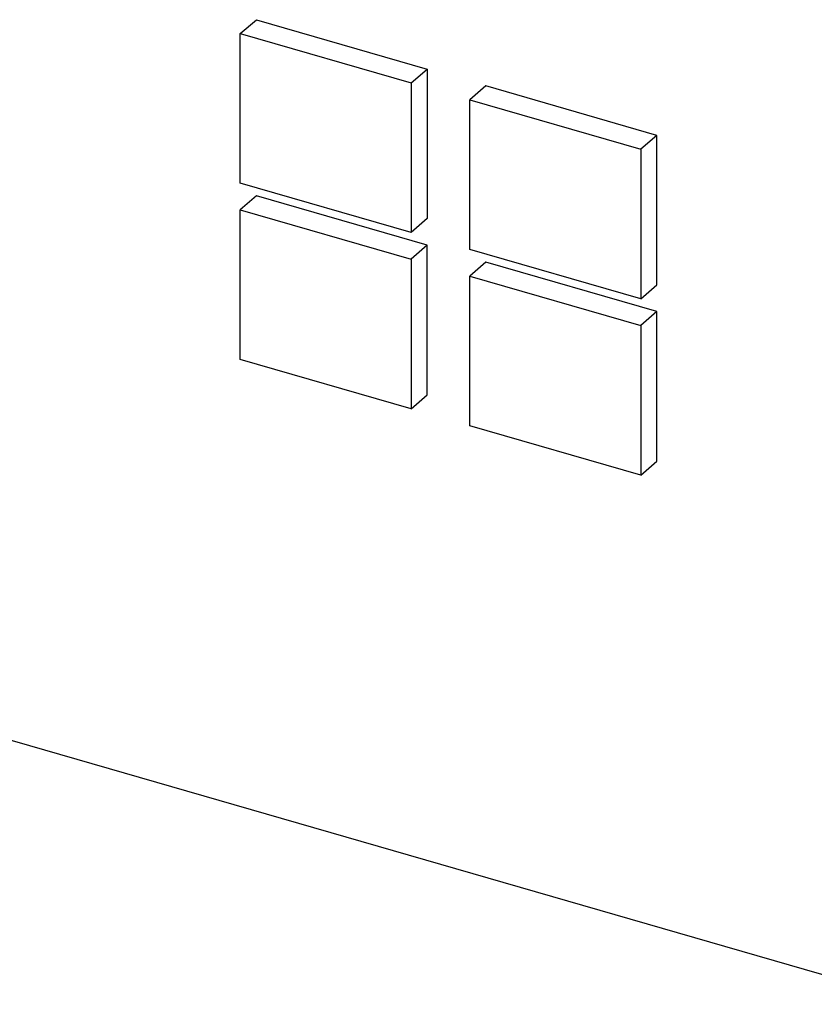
# Model space of a CAD drawing. Header units: millimetres. Extents: x 0 to 210, y 0 to 297.
# Tile 20 of 32: x 87.05 to 93.5, y 228.53 to 236.52. Entities that reach past the tile are written whole.
import ezdxf

# ---------------------------------------------------------------- set-up
doc = ezdxf.new("R2010")
doc.units = ezdxf.units.MM
doc.header["$LTSCALE"] = 19.36
doc.layers.get('0').update_dxf_attribs({"linetype": 'CONTINUOUS'})

msp = doc.modelspace()

# ---------------------------------------------------------------- linework, layer by layer
at = {"color": 7, "linetype": 'CONTINUOUS'}
for p, q in [((88.840088, 236.403738), (88.970088, 236.516321)), ((88.970088, 236.516321), (90.355728, 236.116321)), ((88.840088, 235.191302), (88.840088, 236.403738)), ((88.840088, 236.403738), (90.225728, 236.003738)), ((90.225728, 236.003738), (90.355728, 236.116321)), ((90.355728, 236.116321), (90.355728, 234.903885)), ((90.225728, 236.003738), (90.225728, 234.791302)), ((90.832042, 235.978821), (90.702042, 235.866238)), ((92.217683, 235.578821), (90.832042, 235.978821)), ((90.702042, 234.653802), (90.702042, 235.866238)), ((90.702042, 235.866238), (92.087683, 235.466238)), ((92.217683, 235.578821), (92.087683, 235.466238)), ((92.217683, 234.366385), (92.217683, 235.578821)), ((92.087683, 235.466238), (92.087683, 234.253802)), ((90.225728, 234.791302), (88.840088, 235.191302)), ((88.970088, 235.087379), (88.840088, 234.974796)), ((90.355728, 234.687379), (88.970088, 235.087379)), ((88.840088, 233.76236), (88.840088, 234.974796)), ((88.840088, 234.974796), (90.225728, 234.574796)), ((90.355728, 234.903885), (90.225728, 234.791302)), ((90.355728, 234.687379), (90.225728, 234.574796)), ((90.355728, 233.474943), (90.355728, 234.687379)), ((92.087683, 234.253802), (90.702042, 234.653802)), ((90.225728, 234.574796), (90.225728, 233.36236)), ((90.832042, 234.549879), (90.702042, 234.437296)), ((92.217683, 234.149879), (90.832042, 234.549879)), ((90.702042, 233.22486), (90.702042, 234.437296)), ((90.702042, 234.437296), (92.087683, 234.037296)), ((92.087683, 234.253802), (92.217683, 234.366385)), ((92.217683, 234.149879), (92.087683, 234.037296)), ((92.217683, 232.937443), (92.217683, 234.149879)), ((92.087683, 234.037296), (92.087683, 232.82486)), ((90.225728, 233.36236), (88.840088, 233.76236)), ((90.225728, 233.36236), (90.355728, 233.474943)), ((92.087683, 232.82486), (90.702042, 233.22486)), ((92.087683, 232.82486), (92.217683, 232.937443)), ((112.889312, 223.195631), (84.535256, 231.380742))]:
    msp.add_line(p, q, dxfattribs=at)

doc.saveas('drawing.dxf')
